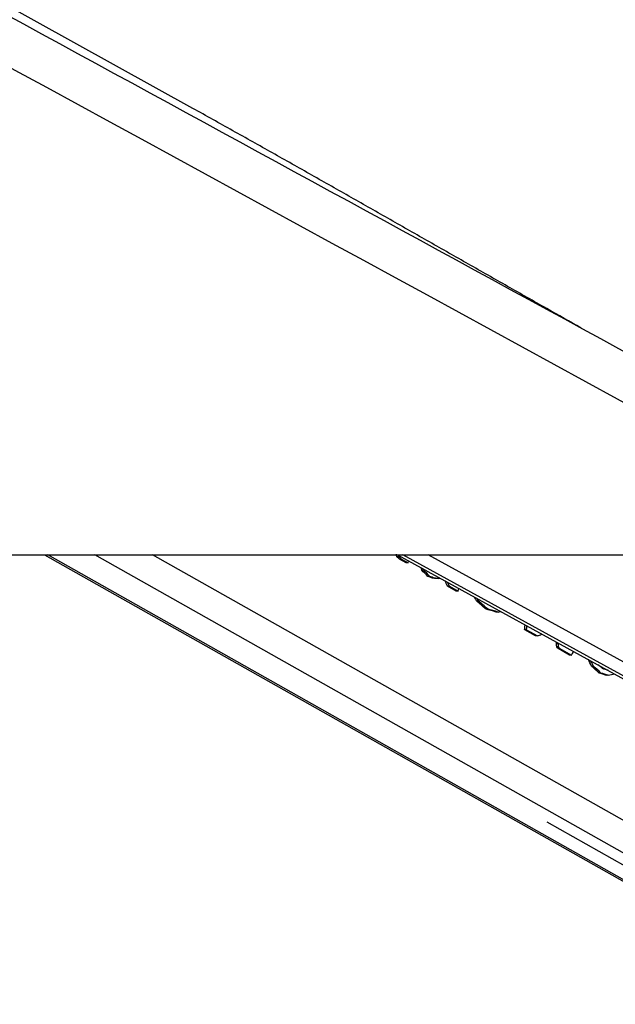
# Model space of a CAD drawing. Header units: millimetres. Extents: x 20 to 19631, y 28 to 16288.
# Tile 36 of 124: x 5711 to 5893, y 6475 to 6776. Entities that reach past the tile are written whole.
import ezdxf

# ---------------------------------------------------------------- set-up
doc = ezdxf.new("R2010")
doc.units = ezdxf.units.MM
doc.header["$LTSCALE"] = 2

msp = doc.modelspace()

# ---------------------------------------------------------------- linework, layer by layer
at = {"color": 7, "linetype": 'Continuous', "lineweight": 25}
for p, q in [((5763.48, 6748.91), (3970.63, 7744.75)), ((3440.56, 6612.47), (5980.46, 6612.47)), ((5718.18, 6612.47), (5960.65, 6475.53)), ((5826.06, 6612.47), (5916.64, 6562.64)), ((5826.39, 6611.88), (5825.82, 6611.88)), ((5827.24, 6611.12), (5826.68, 6611.12)), ((5828.66, 6610), (5826.68, 6611.12)), ((5827.24, 6611.12), (5829.23, 6610)), ((5829.23, 6610), (5828.66, 6610)), ((5829.23, 6610), (5829.43, 6610.62)), ((5834.01, 6607.76), (5833.44, 6607.76)), ((5835.87, 6605.87), (5835.31, 6605.87)), ((5837.32, 6605.3), (5836.75, 6605.3)), ((5838.69, 6605.22), (5838.13, 6605.22)), ((5840.58, 6604.48), (5840.57, 6604.48)), ((5841.87, 6602.86), (5841.31, 6602.86)), ((5843.99, 6601.34), (5841.31, 6602.86)), ((5841.87, 6602.86), (5844.56, 6601.34)), ((5844.56, 6601.34), (5843.99, 6601.34)), ((5844.56, 6601.34), (5844.81, 6602.15)), ((5850.72, 6598.36), (5850.15, 6598.36)), ((5853.51, 6595.91), (5852.94, 6595.91)), ((5856.75, 6594.96), (5856.18, 6594.96)), ((5865.44, 6589.54), (5864.88, 6589.54)), ((5868.23, 6587.65), (5864.88, 6589.54)), ((5865.44, 6589.54), (5868.8, 6587.65)), ((5868.8, 6587.65), (5868.23, 6587.65)), ((5875.18, 6585.25), (5874.62, 6585.25)), ((5875.24, 6584.29), (5874.68, 6584.29)), ((5875.64, 6583.79), (5875.07, 6583.79)), ((5878.6, 6581.8), (5875.07, 6583.79)), ((5875.64, 6583.79), (5879.16, 6581.8)), ((5879.16, 6581.8), (5878.6, 6581.8)), ((5885.87, 6578.42), (5885.3, 6578.42)), ((5888.18, 6576.33), (5887.62, 6576.33)), ((5890.42, 6575.63), (5889.85, 6575.63)), ((5871.67, 6530.84), (5962.95, 6479.29))]:
    msp.add_line(p, q, dxfattribs=at)
at = {"color": 8, "linetype": 'Continuous', "lineweight": 25}
for p, q in [((5962.49, 6475.06), (5719.19, 6612.47)), ((5976.88, 6475.06), (5733.58, 6612.47)), ((5984.08, 6480.95), (5751.2, 6612.47)), ((5913.74, 6565.09), (5827.61, 6612.47)), ((5913.19, 6569.68), (5835.41, 6612.47))]:
    msp.add_line(p, q, dxfattribs=at)
at = {"color": 7, "linetype": 'Continuous', "lineweight": 25}
for centre, major_axis, ratio, start_param, end_param in [((5661.12, 6624.95), (-77.61, 273.83), 0.555688, 4.509015, 4.511873), ((5661.68, 6624.95), (-77.61, 273.83), 0.555688, 4.509015, 4.510637), ((5627, 6644.22), (790.26, -681.04), 0.102331, 1.404326, 1.405437), ((5627.57, 6644.22), (790.26, -681.04), 0.102331, 1.404326, 1.405437), ((5666.01, 6622.19), (-143.44, 304.09), 0.446397, 4.458428, 4.460977), ((5644.9, 6634.11), (584.8, -561.71), 0.140198, 1.37609, 1.379434), ((5666.58, 6622.19), (-143.44, 304.09), 0.446397, 4.458428, 4.459746), ((5645.47, 6634.11), (584.8, -561.71), 0.140198, 1.37609, 1.379434), ((5746.24, 6576.88), (1478.57, -580.13), 0.037513, 1.524268, 1.525246), ((5746.81, 6576.88), (1478.57, -580.13), 0.037513, 1.524268, 1.525246), ((5698.36, 6603.92), (514.32, -26.88), 0.017336, 1.296483, 1.299264), ((5698.92, 6603.92), (514.32, -26.88), 0.017336, 1.296483, 1.299264), ((5690.2, 6608.85), (339.57, 70.03), 0.106457, 5.142914, 5.14412), ((5671.38, 6619.15), (-191.01, 329.88), 0.377355, 4.448988, 4.453812), ((5671.95, 6619.15), (-191.01, 329.88), 0.377355, 4.448988, 4.452598), ((5679.77, 6614.42), (-207.17, 339.07), 0.356928, 4.451377, 4.454746), ((5650.48, 6630.96), (822.75, -699.8), 0.098052, 1.406255, 1.409738), ((5680.33, 6614.42), (-207.17, 339.07), 0.356928, 4.451377, 4.453519), ((5651.05, 6630.96), (822.75, -699.8), 0.098052, 1.406255, 1.409738), ((5736.7, 6582.27), (937.64, -270.76), 0.046764, 1.456536, 1.460019), ((5737.27, 6582.27), (937.64, -270.76), 0.046764, 1.456536, 1.460019), ((5708.18, 6598.69), (336.61, 71.6), 0.11066, 5.14583, 5.148391), ((5703.32, 6601.11), (24.57, 239.15), 0.673536, 4.733207, 4.739475), ((5703.89, 6601.11), (24.57, 239.15), 0.673536, 4.733207, 4.738234), ((5718.74, 6592.73), (298.94, 91.34), 0.174915, 5.184037, 5.188862), ((5713.13, 6595.58), (31.61, 236.68), 0.676817, 4.759079, 4.761088), ((5711.4, 6596.55), (-36.69, 259.09), 0.616783, 4.578093, 4.581807), ((5711.97, 6596.55), (-36.69, 259.09), 0.616783, 4.578093, 4.581807), ((5695.15, 6605.73), (-390.46, 447.27), 0.209455, 4.483252, 4.484363), ((5695.72, 6605.73), (-390.46, 447.27), 0.209455, 4.483252, 4.484363), ((5722.13, 6590.81), (173.98, 161.72), 0.537717, 5.188551, 5.194414), ((5714.97, 6594.54), (-204.76, 337.68), 0.359886, 4.450879, 4.456655), ((5715.53, 6594.54), (-204.76, 337.68), 0.359886, 4.450879, 4.455427), ((5687.93, 6609.81), (767.87, -668.1), 0.10549, 1.400374, 1.403484), ((5688.5, 6609.81), (767.87, -668.1), 0.10549, 1.400374, 1.403484), ((5683.11, 6612.85), (1012.93, -809.17), 0.078554, 1.429503, 1.430984), ((5775.04, 6560.61), (1010.15, -312.42), 0.045874, 1.471087, 1.473312), ((5775.6, 6560.61), (1010.15, -312.42), 0.045874, 1.471087, 1.473312), ((5770.5, 6563.5), (1031.11, -324.44), 0.04556, 1.468654, 1.470274), ((5743.14, 6578.95), (353.5, 62.61), 0.088111, 5.126466, 5.132498)]:
    msp.add_ellipse(centre, major_axis=major_axis, ratio=ratio, start_param=start_param, end_param=end_param, dxfattribs=at)
for points, knots in [([(5980.46, 6612.47), (5773.79, 6725.29), (5379.46, 6940.55), (4846.94, 7231.57), (4452.12, 7447.73), (4176.02, 7599.42), (4024.12, 7683.21), (3941.4, 7729.14), (3927.34, 7736.95)], [0, 0, 0, 0, 0.301545, 0.575336, 0.777328, 0.878324, 0.97932, 1, 1, 1, 1]), ([(4825.12, 7258.52), (4929.08, 7201.78), (5067.7, 7126.12), (5275.58, 7012.69), (5448.8, 6918.18), (5646.13, 6810.53), (5832.94, 6708.62), (5950.46, 6644.52), (6009.22, 6612.47)], [0, 0, 0, 0, 0.2633228, 0.351097, 0.5266455, 0.7021941, 0.8510971, 1, 1, 1, 1]), ([(5882.17, 6681.77), (5878.67, 6683.75), (5871.2, 6687.97), (5859.71, 6694.49), (5847.76, 6701.28), (5835.82, 6708.08), (5823.88, 6714.88), (5811.91, 6721.68), (5799.92, 6728.48), (5787.87, 6735.28), (5775.77, 6742.07), (5767.57, 6746.64), (5763.48, 6748.91)], [0, 0, 0, 0, 0.092762, 0.197647, 0.301509, 0.40435, 0.506172, 0.606976, 0.706761, 0.805528, 0.903275, 1, 1, 1, 1])]:
    msp.add_open_spline(points, degree=3, knots=knots, dxfattribs=at)

doc.saveas('drawing.dxf')
